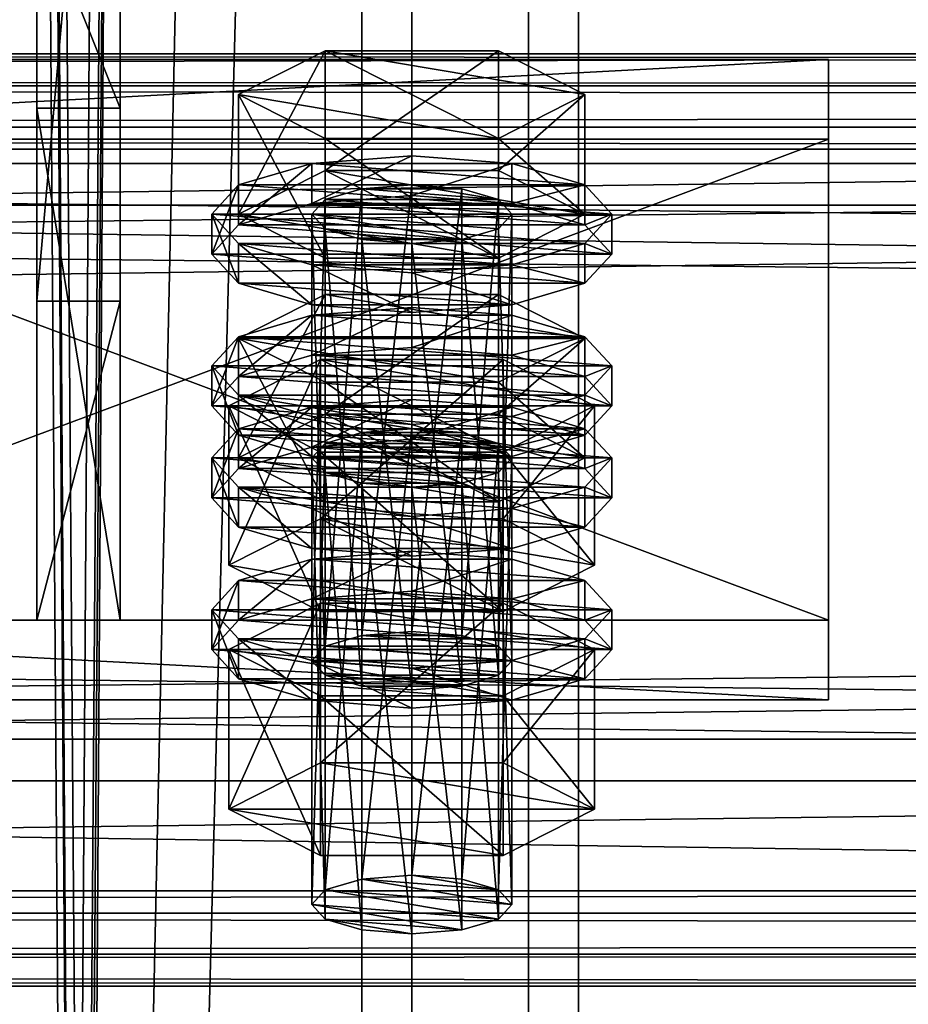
# Model space of a CAD drawing. Header units: millimetres. Extents: x 60485 to 71303, y 100 to 16900.
# Tile 103 of 256: x 63196 to 63250, y 4488 to 4547. Entities that reach past the tile are written whole.
import ezdxf

# ---------------------------------------------------------------- set-up
doc = ezdxf.new("R2010")
doc.units = ezdxf.units.MM
for name, color, linetype in [('1', 7, 'Continuous'), ('13', 7, 'Continuous'), ('3', 7, 'Continuous'), ('4', 7, 'Continuous'), ('6', 7, 'Continuous'), ('9', 7, 'Continuous')]:
    doc.layers.add(name, color=color, linetype=linetype)

msp = doc.modelspace()

# ---------------------------------------------------------------- meshes
at = {"layer": '1', "color": 7}
mesh = msp.add_polyface(dxfattribs=at)
corners = [(63197.5, 4542.072, 4369.768), (63197.5, 4511.373, 4470.18), (63202.5, 4511.373, 4470.18), (63202.5, 4542.072, 4369.768), (63197.5, 4530.503, 4476.031), (63202.5, 4530.503, 4476.031), (63197.5, 4586.961, 4393.962), (63202.5, 4586.961, 4393.962), (63197.5, 4592.811, 4374.825), (63202.5, 4592.811, 4374.825), (63197.5, 4554.559, 4363.129), (63202.5, 4554.559, 4363.129)]
mesh.append_faces([[corners[k] for k in face] for face in [(0, 2, 3, 3), (1, 5, 2, 2), (4, 7, 5, 5), (6, 9, 7, 7), (8, 11, 9, 9), (10, 3, 11, 11), (1, 6, 4, 4), (8, 0, 10, 10), (3, 9, 11, 11), (7, 2, 5, 5)]], dxfattribs={"vtx0": -1, "color": 7})
mesh.append_faces([[corners[k] for k in face] for face in [(6, 0, 8, 8), (9, 3, 7, 7)]], dxfattribs={"vtx0": -1, "vtx1": -1, "color": 7})
mesh.append_faces([[corners[k] for k in face] for face in [(6, 1, 0, 0), (7, 3, 2, 2)]], dxfattribs={"vtx0": -1, "vtx2": -1, "vtx3": -1, "color": 7})
mesh.append_faces([[corners[k] for k in face] for face in [(0, 1, 2, 2), (1, 4, 5, 5), (4, 6, 7, 7), (6, 8, 9, 9), (8, 10, 11, 11), (10, 0, 3, 3)]], dxfattribs={"vtx2": -1, "vtx3": -1, "color": 7})
at = {"layer": '13', "color": 20}
mesh = msp.add_polyface(dxfattribs=at)
corners = [(63214.804, 4523.727, 4438.322), (63225.196, 4530.9, 4440.515), (63214.804, 4530.9, 4440.515), (63230.392, 4528.268, 4449.122), (63209.608, 4528.268, 4449.122), (63214, 4508.938, 4390.927), (63214.804, 4536.592, 4396.245), (63214, 4535.715, 4399.114), (63214.804, 4509.815, 4388.058), (63217, 4537.234, 4394.144), (63217, 4510.457, 4385.958), (63220, 4537.469, 4393.376), (63223, 4534.196, 4404.083), (63217, 4534.196, 4404.083), (63214.804, 4534.838, 4401.982), (63226, 4535.715, 4399.114), (63225.196, 4536.592, 4396.245), (63209.608, 4535.715, 4399.114), (63214.804, 4538.346, 4390.507), (63214.804, 4545.518, 4392.7), (63209.608, 4542.887, 4401.306), (63225.196, 4545.518, 4392.7), (63225.196, 4533.083, 4407.72), (63214.804, 4533.083, 4407.72), (63214.804, 4540.256, 4409.913), (63225.196, 4540.256, 4409.913), (63208, 4533.324, 4398.383), (63209.608, 4535.078, 4392.645), (63209.608, 4537.469, 4393.376), (63208, 4535.715, 4399.114), (63214, 4536.362, 4388.444), (63214, 4538.753, 4389.175), (63220, 4536.832, 4386.907), (63220, 4539.223, 4387.638), (63220, 4529.816, 4409.858), (63214, 4530.286, 4408.321), (63214, 4532.676, 4409.052), (63220, 4532.206, 4410.589), (63209.608, 4531.57, 4404.12), (63209.608, 4533.961, 4404.851), (63230.392, 4535.078, 4392.645), (63232, 4533.324, 4398.383), (63230.392, 4531.57, 4404.12), (63226, 4530.286, 4408.321), (63226, 4532.676, 4409.052), (63230.392, 4533.961, 4404.851), (63232, 4535.715, 4399.114), (63230.392, 4537.469, 4393.376), (63214, 4527.261, 4385.662), (63220, 4530.122, 4384.855), (63214, 4529.652, 4386.393), (63230.392, 4528.368, 4390.593), (63209.608, 4528.368, 4390.593), (63226, 4529.652, 4386.393)]
mesh.append_faces([[corners[k] for k in face] for face in [(0, 1, 2, 2), (5, 6, 7, 7), (8, 9, 6, 6), (10, 11, 9, 9), (17, 19, 20, 20), (18, 21, 19, 19), (23, 20, 24, 24), (22, 17, 23, 23), (20, 25, 24, 24), (26, 28, 29, 29), (27, 31, 28, 28), (30, 33, 31, 31), (34, 36, 37, 37), (35, 39, 36, 36), (38, 29, 39, 39), (43, 35, 34, 34), (48, 49, 50, 50), (53, 50, 49, 49)]], dxfattribs={"vtx0": -1, "color": 20})
mesh.append_faces([[corners[k] for k in face] for face in [(3, 4, 2, 2), (12, 13, 14, 14), (12, 14, 7, 7), (15, 7, 6, 6), (16, 6, 9, 9), (22, 18, 17, 17), (25, 20, 19, 19), (40, 30, 27, 27), (41, 27, 26, 26), (42, 26, 38, 38), (43, 38, 35, 35), (44, 36, 39, 39), (45, 39, 29, 29), (46, 29, 28, 28), (47, 28, 31, 31), (51, 52, 50, 50)]], dxfattribs={"vtx0": -1, "vtx2": -1, "vtx3": -1, "color": 20})
mesh.append_faces([[corners[k] for k in face] for face in [(17, 18, 19, 19), (22, 23, 24, 24), (23, 17, 20, 20), (26, 27, 28, 28), (27, 30, 31, 31), (30, 32, 33, 33), (34, 35, 36, 36), (35, 38, 39, 39), (38, 26, 29, 29)]], dxfattribs={"vtx2": -1, "vtx3": -1, "color": 20})
mesh = msp.add_polyface(dxfattribs=at)
corners = [(63230.392, 4528.268, 4449.122), (63214.804, 4530.9, 4440.515), (63225.196, 4530.9, 4440.515), (63220, 4510.692, 4385.189), (63223, 4537.234, 4394.144), (63220, 4537.469, 4393.376), (63223, 4510.457, 4385.958), (63225.196, 4536.592, 4396.245), (63225.196, 4509.815, 4388.058), (63226, 4535.715, 4399.114), (63217, 4534.196, 4404.083), (63223, 4534.196, 4404.083), (63220, 4533.961, 4404.851), (63214, 4535.715, 4399.114), (63225.196, 4534.838, 4401.982), (63214.804, 4536.592, 4396.245), (63217, 4537.234, 4394.144), (63214.804, 4538.346, 4390.507), (63225.196, 4538.346, 4390.507), (63225.196, 4545.518, 4392.7), (63230.392, 4535.715, 4399.114), (63230.392, 4542.887, 4401.306), (63225.196, 4533.083, 4407.72), (63225.196, 4540.256, 4409.913), (63214.804, 4540.256, 4409.913), (63214.804, 4545.518, 4392.7), (63220, 4536.832, 4386.907), (63226, 4536.362, 4388.444), (63226, 4538.753, 4389.175), (63220, 4539.223, 4387.638), (63230.392, 4535.078, 4392.645), (63230.392, 4537.469, 4393.376), (63232, 4533.324, 4398.383), (63232, 4535.715, 4399.114), (63230.392, 4531.57, 4404.12), (63230.392, 4533.961, 4404.851), (63226, 4530.286, 4408.321), (63226, 4532.676, 4409.052), (63220, 4529.816, 4409.858), (63220, 4532.206, 4410.589), (63214, 4536.362, 4388.444), (63209.608, 4535.078, 4392.645), (63208, 4533.324, 4398.383), (63209.608, 4531.57, 4404.12), (63214, 4532.676, 4409.052), (63209.608, 4533.961, 4404.851), (63208, 4535.715, 4399.114), (63209.608, 4537.469, 4393.376), (63214, 4538.753, 4389.175)]
mesh.append_faces([[corners[k] for k in face] for face in [(0, 1, 2, 2), (3, 4, 5, 5), (6, 7, 4, 4), (8, 9, 7, 7), (10, 11, 12, 12), (4, 16, 5, 5), (18, 21, 19, 19), (20, 23, 21, 21), (22, 24, 23, 23), (17, 20, 18, 18), (21, 25, 19, 19), (26, 28, 29, 29), (27, 31, 28, 28), (30, 33, 31, 31), (32, 35, 33, 33), (34, 37, 35, 35), (36, 39, 37, 37), (40, 27, 26, 26), (44, 37, 39, 39), (28, 48, 29, 29)]], dxfattribs={"vtx0": -1, "color": 20})
mesh.append_faces([[corners[k] for k in face] for face in [(11, 13, 14, 14), (14, 13, 9, 9), (9, 15, 7, 7), (7, 16, 4, 4), (20, 17, 22, 22), (23, 25, 21, 21), (27, 40, 30, 30), (30, 41, 32, 32), (32, 42, 34, 34), (34, 43, 36, 36), (37, 45, 35, 35), (35, 46, 33, 33), (33, 47, 31, 31), (31, 48, 28, 28)]], dxfattribs={"vtx0": -1, "vtx1": -1, "color": 20})
mesh.append_faces([[corners[k] for k in face] for face in [(17, 18, 19, 19), (18, 20, 21, 21), (20, 22, 23, 23), (26, 27, 28, 28), (27, 30, 31, 31), (30, 32, 33, 33), (32, 34, 35, 35), (34, 36, 37, 37), (36, 38, 39, 39)]], dxfattribs={"vtx2": -1, "vtx3": -1, "color": 20})
mesh = msp.add_polyface(dxfattribs=at)
corners = [(63225.196, 4521.973, 4444.06), (63214.804, 4521.973, 4444.06), (63217, 4522.615, 4441.96), (63223, 4522.615, 4441.96), (63220, 4522.85, 4441.191), (63209.608, 4521.096, 4446.929), (63214.804, 4523.727, 4438.322), (63214.804, 4530.9, 4440.515), (63209.608, 4528.268, 4449.122), (63225.196, 4518.465, 4455.536), (63214.804, 4518.465, 4455.536), (63214.804, 4525.637, 4457.728), (63225.196, 4525.637, 4457.728), (63209.608, 4520.46, 4440.46), (63214, 4521.744, 4436.26), (63214, 4524.135, 4436.991), (63209.608, 4522.85, 4441.191), (63220, 4522.214, 4434.722), (63220, 4524.605, 4435.453), (63230.392, 4522.85, 4441.191), (63226, 4524.135, 4436.991), (63214, 4508.938, 4390.927), (63214.804, 4509.815, 4388.058), (63214.804, 4536.592, 4396.245), (63217, 4510.457, 4385.958), (63217, 4537.234, 4394.144), (63220, 4510.692, 4385.189), (63220, 4537.469, 4393.376), (63220, 4507.184, 4396.665), (63217, 4534.196, 4404.083), (63220, 4533.961, 4404.851), (63217, 4507.419, 4395.896), (63214.804, 4534.838, 4401.982), (63214.804, 4508.061, 4393.796), (63214, 4535.715, 4399.114), (63209.03, 4514.66, 4392.676), (63214.515, 4527.001, 4386.515), (63209.03, 4524.223, 4395.6), (63214.515, 4517.438, 4383.592), (63225.485, 4527.001, 4386.515), (63225.485, 4521.445, 4404.685), (63214.515, 4521.445, 4404.685), (63208, 4524.223, 4395.6), (63209.608, 4525.977, 4389.862), (63209.608, 4528.368, 4390.593), (63208, 4526.614, 4396.331), (63214, 4527.261, 4385.662), (63214, 4529.652, 4386.393), (63220, 4527.731, 4384.125), (63220, 4530.122, 4384.855), (63220, 4520.715, 4407.076), (63214, 4521.185, 4405.538), (63214, 4523.575, 4406.269), (63220, 4523.105, 4407.807), (63209.608, 4522.469, 4401.338), (63209.608, 4524.86, 4402.069), (63226, 4527.261, 4385.662), (63230.392, 4525.977, 4389.862), (63232, 4524.223, 4395.6), (63230.392, 4522.469, 4401.338), (63230.392, 4524.86, 4402.069), (63232, 4526.614, 4396.331)]
mesh.append_faces([[corners[k] for k in face] for face in [(3, 2, 4, 4), (5, 7, 8, 8), (10, 8, 11, 11), (8, 12, 11, 11), (13, 15, 16, 16), (14, 18, 15, 15), (20, 15, 18, 18), (28, 29, 30, 30), (31, 32, 29, 29), (33, 34, 32, 32), (35, 36, 37, 37), (38, 39, 36, 36), (37, 40, 41, 41), (42, 44, 45, 45), (43, 47, 44, 44), (50, 52, 53, 53), (51, 55, 52, 52), (54, 45, 55, 55), (46, 56, 48, 48), (55, 53, 52, 52)]], dxfattribs={"vtx0": -1, "color": 20})
mesh.append_faces([[corners[k] for k in face] for face in [(0, 1, 2, 2), (19, 16, 15, 15), (40, 37, 36, 36), (57, 46, 43, 43), (58, 43, 42, 42), (59, 42, 54, 54), (60, 55, 45, 45), (61, 45, 44, 44)]], dxfattribs={"vtx0": -1, "vtx2": -1, "vtx3": -1, "color": 20})
mesh.append_faces([[corners[k] for k in face] for face in [(5, 6, 7, 7), (9, 10, 11, 11), (10, 5, 8, 8), (13, 14, 15, 15), (14, 17, 18, 18), (21, 22, 23, 23), (22, 24, 25, 25), (24, 26, 27, 27), (33, 21, 34, 34), (42, 43, 44, 44), (43, 46, 47, 47), (46, 48, 49, 49), (50, 51, 52, 52), (51, 54, 55, 55), (54, 42, 45, 45)]], dxfattribs={"vtx2": -1, "vtx3": -1, "color": 20})
mesh = msp.add_polyface(dxfattribs=at)
corners = [(63225.196, 4521.973, 4444.06), (63217, 4522.615, 4441.96), (63223, 4522.615, 4441.96), (63214.804, 4523.727, 4438.322), (63225.196, 4523.727, 4438.322), (63225.196, 4530.9, 4440.515), (63230.392, 4521.096, 4446.929), (63230.392, 4528.268, 4449.122), (63225.196, 4518.465, 4455.536), (63225.196, 4525.637, 4457.728), (63214.804, 4525.637, 4457.728), (63209.608, 4528.268, 4449.122), (63220, 4522.214, 4434.722), (63226, 4521.744, 4436.26), (63226, 4524.135, 4436.991), (63220, 4524.605, 4435.453), (63230.392, 4522.85, 4441.191), (63232, 4521.096, 4446.929), (63209.608, 4522.85, 4441.191), (63214, 4524.135, 4436.991), (63220, 4510.692, 4385.189), (63223, 4510.457, 4385.958), (63223, 4537.234, 4394.144), (63225.196, 4509.815, 4388.058), (63225.196, 4536.592, 4396.245), (63226, 4508.938, 4390.927), (63226, 4535.715, 4399.114), (63225.196, 4534.838, 4401.982), (63225.196, 4508.061, 4393.796), (63223, 4534.196, 4404.083), (63223, 4507.419, 4395.896), (63220, 4533.961, 4404.851), (63214.515, 4517.438, 4383.592), (63225.485, 4517.438, 4383.592), (63225.485, 4527.001, 4386.515), (63230.97, 4524.223, 4395.6), (63225.485, 4521.445, 4404.685), (63214.515, 4527.001, 4386.515), (63220, 4527.731, 4384.125), (63226, 4527.261, 4385.662), (63226, 4529.652, 4386.393), (63220, 4530.122, 4384.855), (63230.392, 4525.977, 4389.862), (63230.392, 4528.368, 4390.593), (63232, 4524.223, 4395.6), (63232, 4526.614, 4396.331), (63230.392, 4522.469, 4401.338), (63230.392, 4524.86, 4402.069), (63226, 4521.185, 4405.538), (63226, 4523.575, 4406.269), (63220, 4523.105, 4407.807), (63214, 4527.261, 4385.662), (63209.608, 4525.977, 4389.862), (63208, 4524.223, 4395.6), (63209.608, 4524.86, 4402.069), (63208, 4526.614, 4396.331), (63209.608, 4528.368, 4390.593), (63214, 4529.652, 4386.393)]
mesh.append_faces([[corners[k] for k in face] for face in [(4, 7, 5, 5), (6, 9, 7, 7), (8, 10, 9, 9), (3, 6, 4, 4), (12, 14, 15, 15), (13, 16, 14, 14), (25, 27, 26, 26), (28, 29, 27, 27), (30, 31, 29, 29), (33, 35, 34, 34), (35, 37, 34, 34), (38, 40, 41, 41), (39, 43, 40, 40), (42, 45, 43, 43), (44, 47, 45, 45), (46, 49, 47, 47), (48, 50, 49, 49)]], dxfattribs={"vtx0": -1, "color": 20})
mesh.append_faces([[corners[k] for k in face] for face in [(0, 1, 2, 2), (9, 11, 7, 7), (17, 18, 16, 16), (16, 19, 14, 14), (36, 37, 35, 35), (39, 51, 42, 42), (42, 52, 44, 44), (44, 53, 46, 46), (50, 54, 49, 49), (49, 54, 47, 47), (47, 55, 45, 45), (45, 56, 43, 43), (43, 57, 40, 40)]], dxfattribs={"vtx0": -1, "vtx1": -1, "color": 20})
mesh.append_faces([[corners[k] for k in face] for face in [(3, 4, 5, 5), (4, 6, 7, 7), (6, 8, 9, 9), (12, 13, 14, 14), (20, 21, 22, 22), (21, 23, 24, 24), (23, 25, 26, 26), (32, 33, 34, 34), (38, 39, 40, 40), (39, 42, 43, 43), (42, 44, 45, 45), (44, 46, 47, 47), (46, 48, 49, 49)]], dxfattribs={"vtx2": -1, "vtx3": -1, "color": 20})
mesh = msp.add_polyface(dxfattribs=at)
corners = [(63214, 4494.32, 4438.742), (63214.804, 4521.973, 4444.06), (63214, 4521.096, 4446.929), (63214.804, 4495.197, 4435.873), (63217, 4522.615, 4441.96), (63217, 4495.839, 4433.773), (63220, 4522.85, 4441.191), (63217, 4492.8, 4443.712), (63214.804, 4520.219, 4449.798), (63217, 4519.577, 4451.898), (63214.804, 4493.443, 4441.611), (63223, 4519.577, 4451.898), (63220, 4519.342, 4452.667), (63225.196, 4520.219, 4449.798), (63226, 4521.096, 4446.929), (63225.196, 4518.465, 4455.536), (63214.804, 4523.727, 4438.322), (63209.608, 4521.096, 4446.929), (63214.804, 4518.465, 4455.536), (63208, 4518.705, 4446.198), (63209.608, 4520.46, 4440.46), (63209.608, 4522.85, 4441.191), (63208, 4521.096, 4446.929), (63220, 4515.197, 4457.674), (63214, 4515.667, 4456.136), (63214, 4518.058, 4456.867), (63220, 4517.588, 4458.404), (63209.608, 4516.951, 4451.936), (63209.608, 4519.342, 4452.667), (63214, 4521.744, 4436.26), (63226, 4521.744, 4436.26), (63220, 4522.214, 4434.722), (63230.392, 4520.46, 4440.46), (63232, 4518.705, 4446.198), (63230.392, 4516.951, 4451.936), (63226, 4515.667, 4456.136), (63230.392, 4519.342, 4452.667), (63232, 4521.096, 4446.929), (63209.608, 4511.359, 4437.678), (63214, 4512.643, 4433.477), (63214, 4515.034, 4434.208), (63209.608, 4513.749, 4438.409), (63220, 4513.113, 4431.94), (63220, 4515.504, 4432.671), (63226, 4512.643, 4433.477), (63230.392, 4513.749, 4438.409), (63226, 4515.034, 4434.208), (63220, 4507.184, 4396.665), (63217, 4507.419, 4395.896), (63217, 4534.196, 4404.083), (63214.804, 4508.061, 4393.796), (63214.804, 4534.838, 4401.982), (63209.03, 4514.66, 4392.676), (63214.515, 4517.438, 4383.592), (63214.515, 4527.001, 4386.515), (63225.485, 4511.882, 4401.761), (63214.515, 4511.882, 4401.761), (63214.515, 4521.445, 4404.685), (63209.03, 4524.223, 4395.6), (63226, 4521.185, 4405.538), (63209.608, 4522.469, 4401.338), (63214, 4521.185, 4405.538)]
mesh.append_faces([[corners[k] for k in face] for face in [(0, 1, 2, 2), (3, 4, 1, 1), (5, 6, 4, 4), (7, 8, 9, 9), (10, 2, 8, 8), (9, 11, 12, 12), (15, 17, 18, 18), (19, 21, 22, 22), (23, 25, 26, 26), (24, 28, 25, 25), (27, 22, 28, 28), (29, 30, 31, 31), (35, 24, 23, 23), (28, 26, 25, 25), (38, 40, 41, 41), (39, 43, 40, 40), (39, 44, 42, 42), (46, 40, 43, 43), (56, 58, 57, 57)]], dxfattribs={"vtx0": -1, "color": 20})
mesh.append_faces([[corners[k] for k in face] for face in [(11, 9, 8, 8), (13, 8, 2, 2), (14, 2, 1, 1), (15, 16, 17, 17), (32, 29, 20, 20), (33, 20, 19, 19), (34, 19, 27, 27), (35, 27, 24, 24), (36, 28, 22, 22), (37, 22, 21, 21), (45, 41, 40, 40), (55, 53, 52, 52), (59, 60, 61, 61)]], dxfattribs={"vtx0": -1, "vtx2": -1, "vtx3": -1, "color": 20})
mesh.append_faces([[corners[k] for k in face] for face in [(19, 20, 21, 21), (23, 24, 25, 25), (24, 27, 28, 28), (27, 19, 22, 22), (38, 39, 40, 40), (39, 42, 43, 43), (47, 48, 49, 49), (48, 50, 51, 51), (52, 53, 54, 54), (55, 56, 57, 57), (56, 52, 58, 58)]], dxfattribs={"vtx2": -1, "vtx3": -1, "color": 20})
mesh = msp.add_polyface(dxfattribs=at)
corners = [(63220, 4496.074, 4433.005), (63223, 4522.615, 4441.96), (63220, 4522.85, 4441.191), (63223, 4495.839, 4433.773), (63225.196, 4521.973, 4444.06), (63225.196, 4495.197, 4435.873), (63226, 4521.096, 4446.929), (63226, 4494.32, 4438.742), (63225.196, 4520.219, 4449.798), (63225.196, 4493.443, 4441.611), (63223, 4519.577, 4451.898), (63214.804, 4520.219, 4449.798), (63214, 4521.096, 4446.929), (63214.804, 4521.973, 4444.06), (63230.392, 4521.096, 4446.929), (63214.804, 4523.727, 4438.322), (63225.196, 4518.465, 4455.536), (63226, 4521.744, 4436.26), (63230.392, 4520.46, 4440.46), (63230.392, 4522.85, 4441.191), (63232, 4518.705, 4446.198), (63232, 4521.096, 4446.929), (63230.392, 4516.951, 4451.936), (63230.392, 4519.342, 4452.667), (63226, 4515.667, 4456.136), (63226, 4518.058, 4456.867), (63220, 4515.197, 4457.674), (63220, 4517.588, 4458.404), (63214, 4521.744, 4436.26), (63209.608, 4520.46, 4440.46), (63208, 4518.705, 4446.198), (63209.608, 4516.951, 4451.936), (63209.608, 4519.342, 4452.667), (63208, 4521.096, 4446.929), (63220, 4513.113, 4431.94), (63226, 4512.643, 4433.477), (63226, 4515.034, 4434.208), (63220, 4515.504, 4432.671), (63230.392, 4511.359, 4437.678), (63230.392, 4513.749, 4438.409), (63232, 4511.995, 4444.146), (63209.608, 4513.749, 4438.409), (63214, 4515.034, 4434.208), (63226, 4508.938, 4390.927), (63225.196, 4508.061, 4393.796), (63225.196, 4534.838, 4401.982), (63223, 4507.419, 4395.896), (63223, 4534.196, 4404.083), (63220, 4507.184, 4396.665), (63220, 4533.961, 4404.851), (63225.485, 4517.438, 4383.592), (63230.97, 4514.66, 4392.676), (63230.97, 4524.223, 4395.6), (63225.485, 4511.882, 4401.761), (63225.485, 4521.445, 4404.685), (63214.515, 4521.445, 4404.685), (63214.515, 4517.438, 4383.592), (63226, 4521.185, 4405.538), (63220, 4520.715, 4407.076), (63220, 4523.105, 4407.807), (63230.392, 4522.469, 4401.338), (63209.608, 4522.469, 4401.338), (63214, 4521.185, 4405.538)]
mesh.append_faces([[corners[k] for k in face] for face in [(0, 1, 2, 2), (3, 4, 1, 1), (5, 6, 4, 4), (7, 8, 6, 6), (9, 10, 8, 8), (18, 21, 19, 19), (20, 23, 21, 21), (22, 25, 23, 23), (24, 27, 25, 25), (34, 36, 37, 37), (35, 39, 36, 36), (51, 54, 52, 52), (53, 55, 54, 54), (56, 51, 50, 50), (57, 62, 58, 58)]], dxfattribs={"vtx0": -1, "color": 20})
mesh.append_faces([[corners[k] for k in face] for face in [(10, 11, 8, 8), (8, 12, 6, 6), (6, 13, 4, 4), (14, 15, 16, 16), (17, 28, 18, 18), (18, 29, 20, 20), (20, 30, 22, 22), (22, 31, 24, 24), (27, 32, 25, 25), (25, 32, 23, 23), (23, 33, 21, 21), (40, 41, 39, 39), (39, 42, 36, 36), (51, 56, 53, 53), (60, 61, 57, 57)]], dxfattribs={"vtx0": -1, "vtx1": -1, "color": 20})
mesh.append_faces([[corners[k] for k in face] for face in [(17, 18, 19, 19), (18, 20, 21, 21), (20, 22, 23, 23), (22, 24, 25, 25), (24, 26, 27, 27), (34, 35, 36, 36), (35, 38, 39, 39), (43, 44, 45, 45), (44, 46, 47, 47), (46, 48, 49, 49), (50, 51, 52, 52), (51, 53, 54, 54), (57, 58, 59, 59)]], dxfattribs={"vtx2": -1, "vtx3": -1, "color": 20})
mesh = msp.add_polyface(dxfattribs=at)
corners = [(63214, 4494.32, 4438.742), (63214.804, 4495.197, 4435.873), (63214.804, 4521.973, 4444.06), (63217, 4495.839, 4433.773), (63217, 4522.615, 4441.96), (63220, 4496.074, 4433.005), (63220, 4522.85, 4441.191), (63220, 4492.565, 4444.48), (63217, 4492.8, 4443.712), (63217, 4519.577, 4451.898), (63220, 4519.342, 4452.667), (63214.804, 4493.443, 4441.611), (63214.804, 4520.219, 4449.798), (63214, 4521.096, 4446.929), (63225.196, 4495.197, 4435.873), (63226, 4494.32, 4438.742), (63225.196, 4493.443, 4441.611), (63223, 4492.8, 4443.712), (63209.03, 4500.041, 4440.492), (63214.515, 4502.819, 4431.407), (63214.515, 4512.382, 4434.331), (63209.03, 4509.604, 4443.415), (63225.485, 4512.382, 4434.331), (63225.485, 4497.264, 4449.577), (63214.515, 4497.264, 4449.577), (63214.515, 4506.827, 4452.5), (63230.97, 4500.041, 4440.492), (63225.485, 4506.827, 4452.5), (63230.97, 4509.604, 4443.415), (63208, 4509.604, 4443.415), (63209.608, 4511.359, 4437.678), (63209.608, 4513.749, 4438.409), (63208, 4511.995, 4444.146), (63220, 4506.096, 4454.891), (63214, 4506.566, 4453.354), (63214, 4508.957, 4454.085), (63220, 4508.487, 4455.622), (63209.608, 4507.85, 4449.153), (63209.608, 4510.241, 4449.884), (63230.392, 4511.359, 4437.678), (63214, 4512.643, 4433.477), (63232, 4509.604, 4443.415), (63230.392, 4507.85, 4449.153), (63226, 4506.566, 4453.354), (63226, 4508.957, 4454.085), (63230.392, 4510.241, 4449.884), (63232, 4511.995, 4444.146), (63225.196, 4509.815, 4388.058), (63217, 4510.457, 4385.958), (63214.804, 4509.815, 4388.058), (63226, 4508.938, 4390.927), (63214, 4508.938, 4390.927), (63225.196, 4508.061, 4393.796), (63214.804, 4508.061, 4393.796), (63223, 4507.419, 4395.896), (63217, 4507.419, 4395.896), (63225.485, 4511.882, 4401.761), (63209.03, 4514.66, 4392.676), (63214.515, 4511.882, 4401.761)]
mesh.append_faces([[corners[k] for k in face] for face in [(7, 9, 10, 10), (7, 11, 8, 8), (18, 20, 21, 21), (19, 22, 20, 20), (24, 21, 25, 25), (23, 18, 24, 24), (21, 27, 25, 25), (29, 31, 32, 32), (33, 35, 36, 36), (34, 38, 35, 35), (37, 32, 38, 38), (56, 57, 58, 58)]], dxfattribs={"vtx0": -1, "color": 20})
mesh.append_faces([[corners[k] for k in face] for face in [(17, 11, 7, 7)]], dxfattribs={"vtx0": -1, "vtx1": -1, "color": 20})
mesh.append_faces([[corners[k] for k in face] for face in [(14, 5, 3, 3), (15, 3, 1, 1), (16, 1, 0, 0), (17, 0, 11, 11), (26, 19, 18, 18), (28, 21, 20, 20), (39, 40, 30, 30), (41, 30, 29, 29), (42, 29, 37, 37), (43, 37, 34, 34), (44, 35, 38, 38), (45, 38, 32, 32), (46, 32, 31, 31), (47, 48, 49, 49), (50, 49, 51, 51), (52, 51, 53, 53), (54, 53, 55, 55)]], dxfattribs={"vtx0": -1, "vtx2": -1, "vtx3": -1, "color": 20})
mesh.append_faces([[corners[k] for k in face] for face in [(0, 1, 2, 2), (1, 3, 4, 4), (3, 5, 6, 6), (7, 8, 9, 9), (8, 11, 12, 12), (11, 0, 13, 13), (18, 19, 20, 20), (23, 24, 25, 25), (24, 18, 21, 21), (29, 30, 31, 31), (33, 34, 35, 35), (34, 37, 38, 38), (37, 29, 32, 32)]], dxfattribs={"vtx2": -1, "vtx3": -1, "color": 20})
mesh = msp.add_polyface(dxfattribs=at)
corners = [(63220, 4496.074, 4433.005), (63223, 4495.839, 4433.773), (63223, 4522.615, 4441.96), (63225.196, 4495.197, 4435.873), (63225.196, 4521.973, 4444.06), (63226, 4494.32, 4438.742), (63226, 4521.096, 4446.929), (63225.196, 4493.443, 4441.611), (63225.196, 4520.219, 4449.798), (63223, 4492.8, 4443.712), (63223, 4519.577, 4451.898), (63220, 4492.565, 4444.48), (63220, 4519.342, 4452.667), (63217, 4495.839, 4433.773), (63214.804, 4495.197, 4435.873), (63214, 4494.32, 4438.742), (63214.515, 4502.819, 4431.407), (63225.485, 4502.819, 4431.407), (63225.485, 4512.382, 4434.331), (63230.97, 4500.041, 4440.492), (63230.97, 4509.604, 4443.415), (63225.485, 4497.264, 4449.577), (63225.485, 4506.827, 4452.5), (63214.515, 4506.827, 4452.5), (63209.03, 4500.041, 4440.492), (63209.03, 4509.604, 4443.415), (63214.515, 4512.382, 4434.331), (63230.392, 4511.359, 4437.678), (63232, 4509.604, 4443.415), (63232, 4511.995, 4444.146), (63230.392, 4513.749, 4438.409), (63230.392, 4507.85, 4449.153), (63230.392, 4510.241, 4449.884), (63226, 4506.566, 4453.354), (63226, 4508.957, 4454.085), (63220, 4506.096, 4454.891), (63220, 4508.487, 4455.622), (63226, 4512.643, 4433.477), (63214, 4512.643, 4433.477), (63209.608, 4511.359, 4437.678), (63208, 4509.604, 4443.415), (63209.608, 4507.85, 4449.153), (63214, 4506.566, 4453.354), (63214, 4508.957, 4454.085), (63209.608, 4510.241, 4449.884), (63208, 4511.995, 4444.146), (63217, 4510.457, 4385.958), (63223, 4510.457, 4385.958), (63220, 4510.692, 4385.189), (63225.196, 4509.815, 4388.058), (63214.804, 4509.815, 4388.058), (63226, 4508.938, 4390.927), (63214, 4508.938, 4390.927), (63225.196, 4508.061, 4393.796), (63214.804, 4508.061, 4393.796), (63223, 4507.419, 4395.896), (63217, 4507.419, 4395.896), (63220, 4507.184, 4396.665)]
mesh.append_faces([[corners[k] for k in face] for face in [(9, 12, 10, 10), (0, 3, 1, 1), (17, 20, 18, 18), (19, 22, 20, 20), (21, 23, 22, 22), (16, 19, 17, 17), (20, 26, 18, 18), (27, 29, 30, 30), (28, 32, 29, 29), (31, 34, 32, 32), (33, 36, 34, 34), (33, 42, 35, 35), (43, 34, 36, 36), (46, 47, 48, 48), (55, 56, 57, 57)]], dxfattribs={"vtx0": -1, "color": 20})
mesh.append_faces([[corners[k] for k in face] for face in [(3, 13, 5, 5), (5, 14, 7, 7), (7, 15, 9, 9), (19, 24, 21, 21), (22, 25, 20, 20), (37, 38, 27, 27), (27, 39, 28, 28), (28, 40, 31, 31), (31, 41, 33, 33), (34, 44, 32, 32), (32, 45, 29, 29), (47, 46, 49, 49), (49, 50, 51, 51), (51, 52, 53, 53), (53, 54, 55, 55)]], dxfattribs={"vtx0": -1, "vtx1": -1, "color": 20})
mesh.append_faces([[corners[k] for k in face] for face in [(0, 1, 2, 2), (1, 3, 4, 4), (3, 5, 6, 6), (5, 7, 8, 8), (7, 9, 10, 10), (9, 11, 12, 12), (16, 17, 18, 18), (17, 19, 20, 20), (19, 21, 22, 22), (27, 28, 29, 29), (28, 31, 32, 32), (31, 33, 34, 34), (33, 35, 36, 36)]], dxfattribs={"vtx2": -1, "vtx3": -1, "color": 20})
at = {"layer": '3', "color": 91}
mesh = msp.add_polyface(dxfattribs=at)
corners = [(63170, 8485, 5564.7), (63230, 8485, 5564.7), (63230, 145.041, 3014.919), (63170, 145.041, 3014.919), (63170, 271.84, 2970.03), (63230, 271.84, 2970.03), (63230, 8485, 5481.045), (63170, 8485, 5481.045), (63170, 145.041, 2970.03), (63227, 8485, 5484.182), (63173, 8485, 5484.182), (63173, 8485, 5561.563), (63227, 8485, 5561.563), (63173, 145.041, 3011.782), (63227, 145.041, 3011.782), (63173, 261.579, 2970.03), (63173, 145.041, 2970.03), (63227, 261.579, 2970.03), (63227, 145.041, 2970.03), (63230, 145.041, 2970.03)]
mesh.append_faces([[corners[k] for k in face] for face in [(0, 2, 3, 3), (4, 6, 7, 7), (4, 3, 8, 8), (0, 4, 7, 7), (12, 13, 14, 14), (15, 11, 10, 10), (13, 15, 16, 16), (17, 10, 9, 9), (17, 14, 18, 18), (12, 17, 9, 9), (8, 13, 16, 16), (18, 2, 19, 19), (5, 1, 6, 6), (2, 5, 19, 19), (5, 18, 19, 19), (15, 8, 16, 16)]], dxfattribs={"vtx0": -1, "color": 91})
mesh.append_faces([[corners[k] for k in face] for face in [(3, 4, 0, 0), (0, 11, 1, 1), (11, 7, 10, 10), (10, 7, 9, 9), (1, 12, 6, 6), (12, 1, 11, 11), (6, 9, 7, 7), (11, 15, 13, 13), (14, 17, 12, 12), (2, 14, 3, 3), (3, 13, 8, 8), (1, 5, 2, 2), (18, 5, 17, 17), (17, 5, 15, 15), (8, 15, 4, 4), (4, 15, 5, 5)]], dxfattribs={"vtx0": -1, "vtx1": -1, "color": 91})
mesh.append_faces([[corners[k] for k in face] for face in [(11, 0, 7, 7), (6, 12, 9, 9), (2, 18, 14, 14), (3, 14, 13, 13)]], dxfattribs={"vtx0": -1, "vtx2": -1, "vtx3": -1, "color": 91})
mesh.append_faces([[corners[k] for k in face] for face in [(0, 1, 2, 2), (4, 5, 6, 6), (12, 11, 13, 13), (17, 15, 10, 10)]], dxfattribs={"vtx2": -1, "vtx3": -1, "color": 91})
mesh = msp.add_polyface(dxfattribs=at)
corners = [(63245, 4540.215, 4358.743), (63155, 4540.215, 4358.743), (63155, 4506.592, 4468.718), (63245, 4506.592, 4468.718), (63155, 4544.996, 4360.205), (63155, 4511.373, 4470.18), (63245, 4544.996, 4360.205), (63245, 4511.373, 4470.18)]
mesh.append_faces([[corners[k] for k in face] for face in [(0, 2, 3, 3), (1, 5, 2, 2), (4, 7, 5, 5), (6, 3, 7, 7), (1, 6, 4, 4), (3, 5, 7, 7)]], dxfattribs={"vtx0": -1, "color": 91})
mesh.append_faces([[corners[k] for k in face] for face in [(0, 1, 2, 2), (1, 4, 5, 5), (4, 6, 7, 7), (6, 0, 3, 3), (1, 0, 6, 6), (3, 2, 5, 5)]], dxfattribs={"vtx2": -1, "vtx3": -1, "color": 91})
at = {"layer": '4', "color": 171}
mesh = msp.add_polyface(dxfattribs=at)
corners = [(63183, 4956.567, 3030.03), (63217, 4956.567, 3030.03), (63217, 3430.709, 3935.792), (63183, 3430.709, 3935.792), (63217, 5062.356, 3030.03), (63217, 3500.535, 3957.14), (63183, 5062.356, 3030.03), (63183, 3500.535, 3957.14), (63180, 4950.69, 3030.03), (63180, 5068.233, 3030.03), (63180, 3504.415, 3958.326), (63180, 3426.83, 3934.606), (63220, 5068.233, 3030.03), (63220, 3504.415, 3958.326), (63220, 4950.69, 3030.03), (63220, 3426.83, 3934.606)]
mesh.append_faces([[corners[k] for k in face] for face in [(0, 2, 3, 3), (1, 5, 2, 2), (4, 7, 5, 5), (6, 3, 7, 7), (8, 10, 11, 11), (9, 13, 10, 10), (12, 15, 13, 13), (14, 11, 15, 15)]], dxfattribs={"vtx0": -1, "color": 171})
mesh.append_faces([[corners[k] for k in face] for face in [(9, 6, 12, 12), (6, 8, 0, 0), (0, 8, 1, 1), (12, 4, 14, 14), (4, 12, 6, 6), (14, 1, 8, 8), (11, 3, 15, 15), (3, 10, 7, 7), (7, 10, 5, 5), (15, 2, 13, 13), (2, 15, 3, 3), (13, 5, 10, 10)]], dxfattribs={"vtx0": -1, "vtx1": -1, "color": 171})
mesh.append_faces([[corners[k] for k in face] for face in [(6, 9, 8, 8), (14, 4, 1, 1), (3, 11, 10, 10), (13, 2, 5, 5)]], dxfattribs={"vtx0": -1, "vtx2": -1, "vtx3": -1, "color": 171})
mesh.append_faces([[corners[k] for k in face] for face in [(0, 1, 2, 2), (1, 4, 5, 5), (4, 6, 7, 7), (6, 0, 3, 3), (8, 9, 10, 10), (9, 12, 13, 13), (12, 14, 15, 15), (14, 8, 11, 11)]], dxfattribs={"vtx2": -1, "vtx3": -1, "color": 171})
at = {"layer": '6', "color": 2}
mesh = msp.add_polyface(dxfattribs=at)
corners = [(63173, 8445, 2973.03), (63227, 8445, 2973.03), (63227, 281.652, 2973.03), (63173, 281.652, 2973.03), (63227, 8445, 3027.03), (63227, 458.279, 3027.03), (63173, 8445, 3027.03), (63173, 458.279, 3027.03), (63170, 8445, 2970.03), (63170, 8445, 3030.03), (63170, 468.091, 3030.03), (63170, 271.84, 2970.03), (63230, 8445, 3030.03), (63230, 468.091, 3030.03), (63230, 8445, 2970.03), (63230, 271.84, 2970.03)]
mesh.append_faces([[corners[k] for k in face] for face in [(0, 2, 3, 3), (1, 5, 2, 2), (4, 7, 5, 5), (6, 3, 7, 7), (8, 10, 11, 11), (9, 13, 10, 10), (12, 15, 13, 13), (14, 11, 15, 15)]], dxfattribs={"vtx0": -1, "color": 2})
mesh.append_faces([[corners[k] for k in face] for face in [(9, 6, 12, 12), (6, 8, 0, 0), (0, 8, 1, 1), (12, 4, 14, 14), (4, 12, 6, 6), (14, 1, 8, 8), (11, 3, 15, 15), (3, 10, 7, 7), (7, 10, 5, 5), (15, 2, 13, 13), (2, 15, 3, 3), (13, 5, 10, 10)]], dxfattribs={"vtx0": -1, "vtx1": -1, "color": 2})
mesh.append_faces([[corners[k] for k in face] for face in [(6, 9, 8, 8), (14, 4, 1, 1), (3, 11, 10, 10), (13, 2, 5, 5)]], dxfattribs={"vtx0": -1, "vtx2": -1, "vtx3": -1, "color": 2})
mesh.append_faces([[corners[k] for k in face] for face in [(0, 1, 2, 2), (1, 4, 5, 5), (4, 6, 7, 7), (6, 0, 3, 3), (8, 9, 10, 10), (9, 12, 13, 13), (12, 14, 15, 15), (14, 8, 11, 11)]], dxfattribs={"vtx2": -1, "vtx3": -1, "color": 2})
at = {"layer": '9', "color": 243}
mesh = msp.add_polyface(dxfattribs=at)
corners = [(63500, 4493.802, 4349.78), (63500, 4538.747, 4363.527), (60500, 4538.747, 4363.527), (60500, 4493.802, 4349.78), (63500, 4504.231, 4476.367), (60500, 4504.231, 4476.367), (63500, 4539.613, 4487.189), (60500, 4539.613, 4487.189), (63500, 4543.415, 4474.758), (60500, 4543.415, 4474.758), (63500, 4545.328, 4475.343), (60500, 4545.328, 4475.343), (63500, 4540.94, 4489.687), (60500, 4540.94, 4489.687), (63500, 4501.734, 4477.694), (60500, 4501.734, 4477.694), (63500, 4536.249, 4364.855), (60500, 4536.249, 4364.855), (63500, 4495.13, 4352.277), (60500, 4495.13, 4352.277), (63500, 4491.327, 4364.709), (60500, 4491.327, 4364.709), (63500, 4489.415, 4364.124), (60500, 4489.415, 4364.124)]
mesh.append_faces([[corners[k] for k in face] for face in [(0, 2, 3, 3), (1, 5, 2, 2), (4, 7, 5, 5), (6, 9, 7, 7), (8, 11, 9, 9), (10, 13, 11, 11), (12, 15, 13, 13), (14, 17, 15, 15), (16, 19, 17, 17), (18, 21, 19, 19), (20, 23, 21, 21), (22, 3, 23, 23), (8, 12, 10, 10), (18, 22, 20, 20), (11, 7, 9, 9)]], dxfattribs={"vtx0": -1, "color": 243})
mesh.append_faces([[corners[k] for k in face] for face in [(14, 1, 16, 16), (16, 0, 18, 18), (22, 18, 0, 0), (3, 19, 23, 23), (19, 2, 17, 17), (17, 2, 15, 15), (15, 5, 13, 13), (13, 7, 11, 11)]], dxfattribs={"vtx0": -1, "vtx1": -1, "color": 243})
mesh.append_faces([[corners[k] for k in face] for face in [(12, 8, 6, 6), (6, 14, 12, 12), (14, 6, 4, 4), (14, 4, 1, 1), (16, 1, 0, 0), (19, 3, 2, 2), (15, 2, 5, 5), (13, 5, 7, 7)]], dxfattribs={"vtx0": -1, "vtx2": -1, "vtx3": -1, "color": 243})
mesh.append_faces([[corners[k] for k in face] for face in [(21, 23, 19, 19)]], dxfattribs={"vtx1": -1, "color": 243})
mesh.append_faces([[corners[k] for k in face] for face in [(0, 1, 2, 2), (1, 4, 5, 5), (4, 6, 7, 7), (6, 8, 9, 9), (8, 10, 11, 11), (10, 12, 13, 13), (12, 14, 15, 15), (14, 16, 17, 17), (16, 18, 19, 19), (18, 20, 21, 21), (20, 22, 23, 23), (22, 0, 3, 3)]], dxfattribs={"vtx2": -1, "vtx3": -1, "color": 243})
mesh = msp.add_polyface(dxfattribs=at)
corners = [(66100, 4493.802, 4349.78), (66100, 4538.747, 4363.527), (62900, 4538.747, 4363.527), (62900, 4493.802, 4349.78), (66100, 4504.231, 4476.367), (62900, 4504.231, 4476.367), (66100, 4539.613, 4487.189), (62900, 4539.613, 4487.189), (66100, 4543.415, 4474.758), (62900, 4543.415, 4474.758), (66100, 4545.328, 4475.343), (62900, 4545.328, 4475.343), (66100, 4540.94, 4489.687), (62900, 4540.94, 4489.687), (66100, 4501.734, 4477.694), (62900, 4501.734, 4477.694), (66100, 4536.249, 4364.855), (62900, 4536.249, 4364.855), (66100, 4495.13, 4352.277), (62900, 4495.13, 4352.277), (66100, 4491.327, 4364.709), (62900, 4491.327, 4364.709), (66100, 4489.415, 4364.124), (62900, 4489.415, 4364.124)]
mesh.append_faces([[corners[k] for k in face] for face in [(0, 2, 3, 3), (1, 5, 2, 2), (4, 7, 5, 5), (6, 9, 7, 7), (8, 11, 9, 9), (10, 13, 11, 11), (12, 15, 13, 13), (14, 17, 15, 15), (16, 19, 17, 17), (18, 21, 19, 19), (20, 23, 21, 21), (22, 3, 23, 23), (8, 12, 10, 10), (20, 0, 22, 22), (11, 7, 9, 9)]], dxfattribs={"vtx0": -1, "color": 243})
mesh.append_faces([[corners[k] for k in face] for face in [(0, 16, 1, 1), (16, 0, 18, 18), (18, 0, 20, 20), (14, 1, 16, 16), (3, 19, 23, 23), (19, 2, 17, 17), (17, 2, 15, 15), (15, 5, 13, 13)]], dxfattribs={"vtx0": -1, "vtx1": -1, "color": 243})
mesh.append_faces([[corners[k] for k in face] for face in [(12, 8, 6, 6), (6, 14, 12, 12), (14, 6, 4, 4), (14, 4, 1, 1), (7, 11, 13, 13), (19, 3, 2, 2), (15, 2, 5, 5), (13, 5, 7, 7)]], dxfattribs={"vtx0": -1, "vtx2": -1, "vtx3": -1, "color": 243})
mesh.append_faces([[corners[k] for k in face] for face in [(21, 23, 19, 19)]], dxfattribs={"vtx1": -1, "color": 243})
mesh.append_faces([[corners[k] for k in face] for face in [(0, 1, 2, 2), (1, 4, 5, 5), (4, 6, 7, 7), (6, 8, 9, 9), (8, 10, 11, 11), (10, 12, 13, 13), (12, 14, 15, 15), (14, 16, 17, 17), (16, 18, 19, 19), (18, 20, 21, 21), (20, 22, 23, 23), (22, 0, 3, 3)]], dxfattribs={"vtx2": -1, "vtx3": -1, "color": 243})

doc.saveas('drawing.dxf')
